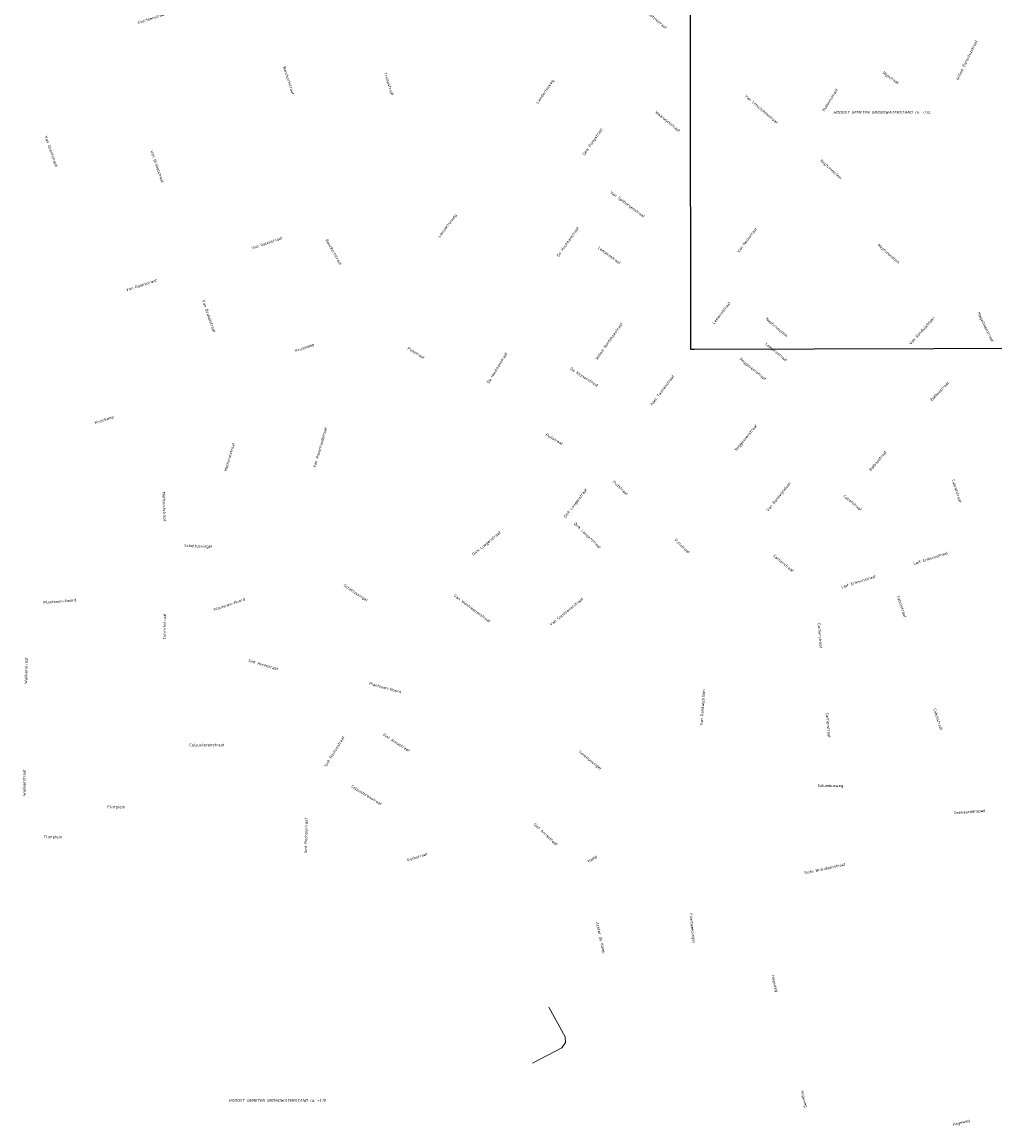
# Model space of a CAD drawing. Header units: metres. Extents: x 152202 to 157341, y 461610 to 468701.
# Tile 142 of 238: x 155318 to 155950, y 463216 to 463933. Entities that reach past the tile are written whole.
import ezdxf
from ezdxf.enums import TextEntityAlignment as Align
from ezdxf.lldxf.tags import DXFTag

# ---------------------------------------------------------------- set-up
doc = ezdxf.new("R2010")
doc.units = ezdxf.units.M
doc.layers.get('DEFPOINTS').update_dxf_attribs({"linetype": 'CONTINUOUS'})
for name, color, linetype, lineweight in [('B-OI-RI-PERSLEIDING-G', 210, 'RI-PERS', 18), ('B-RO-OG-TOPOGRAFIE-T18', 2, 'CONTINUOUS', 18), ('N-OI-WH-T25', 2, 'CONTINUOUS', 25)]:
    doc.layers.add(name, color=color, linetype=linetype, lineweight=lineweight)
doc.styles.add('NLCS-ISO-M200-T18', font='NLCS-ISO.ttf', dxfattribs={"height": 360})
doc.styles.add('NLCS-ISO-M500-T18_CURSIEF', font='NLCS-ISO.ttf', dxfattribs={"oblique": 15, "height": 0.9})
tags = doc.linetypes.add('RI-PERS', pattern='A,7,-2,["P",Standard,S=1.8,R=0,X=-0.5,Y=-0.9],-2,7,-2,[102,NLCS.SHX,S=1,R=180,X=0,Y=0],-2', length=22).pattern_tags.tags
tags[6] = DXFTag(74, 10)

msp = doc.modelspace()

# ---------------------------------------------------------------- linework, layer by layer
at = {"layer": 'B-OI-RI-PERSLEIDING-G'}
for p, q in [((155660.3, 463293.31), (155671.02, 463274.06)), ((155671.14, 463270.38), (155671.02, 463274.06)), ((155649.86, 463256.91), (155668.8, 463266.88)), ((155668.8, 463266.88), (155671.14, 463270.38))]:
    msp.add_line(p, q, dxfattribs=at)
at = {"layer": 'DEFPOINTS', "flags": 128}
msp.add_lwpolyline([(156168.936, 464091.505), (156055.461, 464091.505), (155897.961, 464091.505), (155751.898, 464091.505), (155752.365, 463720.774), (155754.868, 463720.773), (156066.337, 463721.633), (156066.337, 463491.501), (156221.48, 463491.501), (156221.48, 463568.71), (156362.961, 463568.71), (156362.961, 463869.287), (156168.936, 463869.897)], close=True, dxfattribs=at)

# ---------------------------------------------------------------- texts
at = {"layer": 'B-RO-OG-TOPOGRAFIE-T18', "style": 'NLCS-ISO-M200-T18'}
for s, rotation, p in [('Van Linschotenstraat', 319.6, (155726.3, 463938.184)), ('Evertsenstraat', 17.9, (155402.412, 463935.81)), ('Willem Barentszstraat', 63.9, (155931.835, 463908.62)), ('Banckertstraat', 287.9, (155491.41, 463895.379)), ('Trompstraat', 287.8, (155556.233, 463893.141)), ('Liendertseweg', 55.9, (155658.067, 463888.003)), ('Rijpstraat', 323.8, (155882.469, 463896.822)), ('Hudsonstraat', 58, (155843.031, 463882.769)), ('Van Linschotenstraat', 319.3, (155798.451, 463876.772)), ('Waarwijckstraat', 321, (155737.483, 463868.582)), ('Dirk Pompstraat', 55.6, (155689.069, 463855.497)), ('Van Ghentstraat', 289.2, (155337.103, 463849.348)), ('Van Brakelstraat', 289, (155406.006, 463839.467)), ('Neptunusplein', 318.3, (155843.665, 463837.446)), ('Van Spilbergenstraat', 323.6, (155711.307, 463814.747)), ('Liendertseweg', 53, (155594.594, 463800.871)), ('De Houtmanstraat', 54.9, (155672.684, 463790.577)), ('Van Neckstraat', 52.6, (155789.032, 463791.599)), ('Van Galenstraat', 18.6, (155477.17, 463789.827)), ('Banckertstraat', 299.6, (155520.662, 463783.885)), ('Neptunusplein', 318.7, (155881.033, 463782.592)), ('Lemairestraat', 323.3, (155699.738, 463781.723)), ('Van Galenstraat', 17.7, (155395.717, 463762.457)), ('Van Brakelstraat', 289.4, (155439.55, 463742.254)), ('Lemairestraat', 52.6, (155772.502, 463744.421)), ('Neptunusplein', 319.5, (155808.221, 463734.843)), ('Van Randwijcklaan', 48.1, (155902.932, 463732.638)), ('Magelhaenstraat', 295.9, (155943.892, 463735.115)), ('Willem Bontekoestraat', 54.9, (155699.41, 463725.982)), ('Kruiskamp', 19, (155501.837, 463721.595)), ('Lemairestraat', 320.3, (155808.213, 463718.884)), ('Pullstraat', 328.4, (155574.145, 463718.328)), ('De Houtmanstraat', 58.4, (155626.78, 463708.686)), ('Roggeveenstraat', 320.5, (155792.84, 463707.761)), ('De Keyserstraat', 327.5, (155683.28, 463702.452)), ('Abel Tasmanstraat', 52.9, (155733.985, 463694.089)), ('Balboastraat', 46.1, (155914.224, 463693.493)), ('Kruiskamp', 18.3, (155371.662, 463674.772)), ('Van Assenraadstraat', 73.8, (155511.724, 463656.869)), ('Pullstraat', 329.7, (155663.948, 463662.317)), ('Roggeveenstraat', 50.4, (155788.614, 463663.248)), ('Methorststraat', 74.1, (155452.944, 463650.786)), ('Balboastraat', 50.4, (155874.086, 463648.298)), ('Pullstraat', 316.4, (155706.905, 463630.682)), ('Van Randwijcklaan', 51.4, (155809.787, 463624.798)), ('Cabralstraat', 287.9, (155925.428, 463628.668)), ('Methorststraat', 272.2, (155410.564, 463618.626)), ('Dirk Loogenstraat', 52.6, (155677.88, 463620.669)), ('Cabotstraat', 319.9, (155857.818, 463620.984)), ('Dirk Loogenstraat', 39.6, (155620.062, 463594.474)), ('Dirk Loogenstraat', 316, (155685.339, 463599.557)), ('Pullstraat', 316.6, (155746.967, 463592.875)), ('Scheltussingel', 358.1, (155432.61, 463592.698)), ('Leif Eriksonstraat', 17.9, (155908.457, 463584.996)), ('Cartierstraat', 320.8, (155812.842, 463581.647)), ('Leif Eriksonstraat', 17.8, (155861.59, 463569.797)), ('Scheltussingel', 326.5, (155534.74, 463562.323)), ('Plantsoen-Noord', 4.5, (155342.779, 463557.083)), ('Plantsoen-Noord', 19.5, (155452.771, 463555.005)), ('Van Westreenenstraat', 323.6, (155610.517, 463552.427)), ('Van Goudoeverstraat', 39.3, (155671.748, 463550.302)), ('Cabotstraat', 288.1, (155889.624, 463553.586)), ('Coninckstraat', 89.7, (155410.634, 463540.8)), ('Cartierstraat', 274.3, (155836.571, 463534.75)), ('Walikerstraat', 88.7, (155320.726, 463512.086)), ('Sint Annastraat', 343.6, (155474.898, 463515.819)), ('Plantsoen-Noord', 344.9, (155554.126, 463500.847)), ('Van Randwijcklaan', 86.1, (155760.413, 463487.98)), ('Cabotstraat', 288.2, (155913.209, 463480.308)), ('Cartierstraat', 275.4, (155841.904, 463476.452)), ('Sint Rochusstraat', 58.5, (155521.085, 463459.499)), ('Sint Annastraat', 327.3, (155561.321, 463465.264)), ('Celzusterenstraat', 359.8, (155438.182, 463463.765)), ('Scheltussingel', 321.1, (155687.038, 463453.639)), ('Walikerstraat', 89.9, (155319.539, 463439.175)), ('Celzusterenstraat', 328.4, (155541.956, 463431.093)), ('Flintplein', 0.5, (155379.342, 463423.091)), ('Sint Rochusstraat', 88.7, (155502.545, 463404.828)), ('Zeevaarderspad', 4.3, (155933.676, 463420.108)), ('Sint Annastraat', 317.2, (155658.281, 463405.678)), ('Pothstraat', 18.3, (155574.909, 463390.856)), ('Kamp', 33.9, (155688.838, 463389.532)), ('Sinte Brandaenstraat', 12.2, (155839.52, 463383.368)), ('Flierbeeksingel', 276.5, (155753.413, 463344.652)), ('Achter de Kamp', 282.5, (155693.763, 463338.386)), ('Hogeweg', 283.8, (155806.961, 463308.577)), ('Hogeweg', 283.8, (155826.01, 463233.604)), ('Hogeweg', 14.6, (155928.295, 463218.175))]:
    msp.add_text(s, height=1.875, rotation=rotation, dxfattribs=at).set_placement(p, align=Align.MIDDLE)
for s, p in [('Columbusweg', (155843.289, 463437.007)), ('Flintplein', (155338.305, 463403.714))]:
    msp.add_text(s, height=1.875, dxfattribs=at).set_placement(p, align=Align.MIDDLE)
at = {"layer": 'N-OI-WH-T25', "style": 'NLCS-ISO-M500-T18_CURSIEF', "oblique": 15}
for s, p in [('HOOGST GEMETEN GRONDWATERSTAND ca. +1.14', (155876.698, 463873.16)), ('HOOGST GEMETEN GRONDWATERSTAND ca. +1.10', (155483.808, 463231.237))]:
    msp.add_text(s, height=1.875, dxfattribs=at).set_placement(p, align=Align.BOTTOM_CENTER)

doc.saveas('drawing.dxf')
